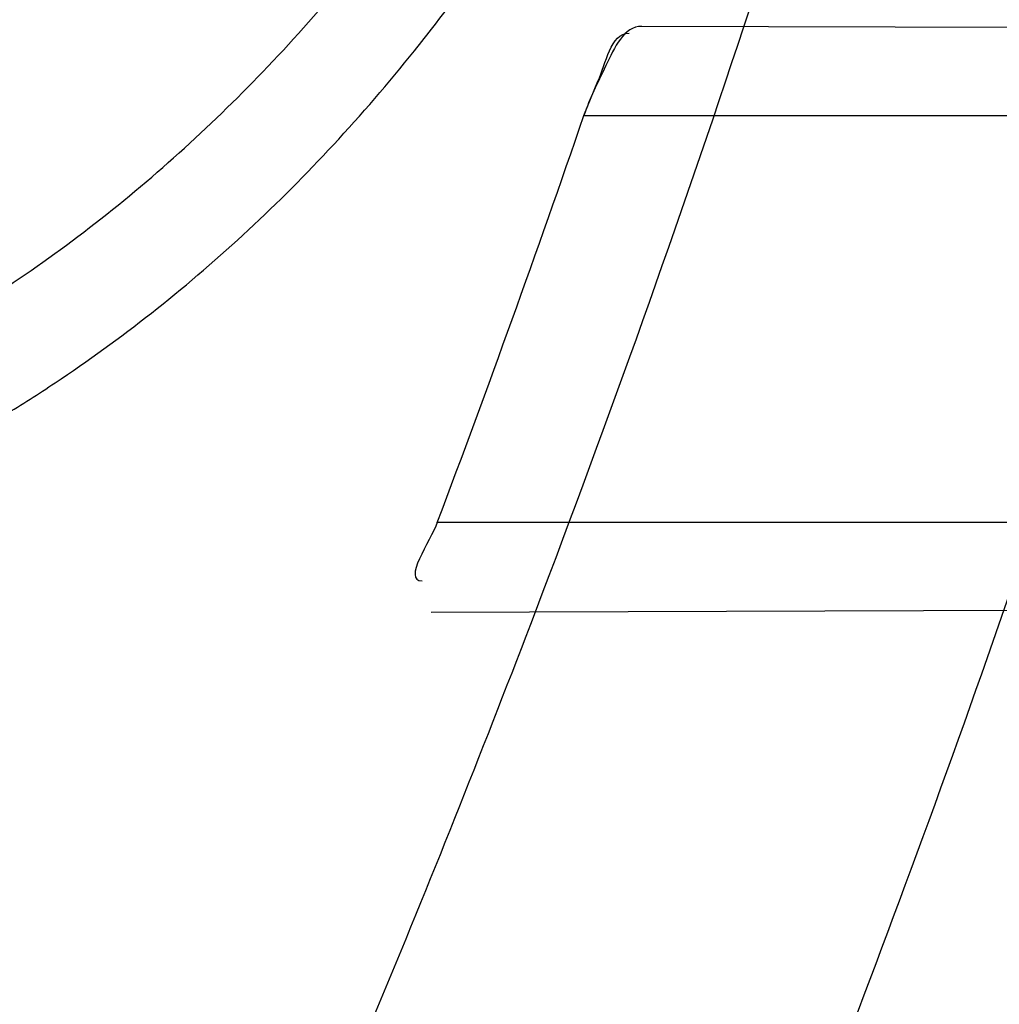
# Model space of a CAD drawing. Header units: millimetres. Extents: x 0 to 297, y 0 to 210.
# Tile 101 of 256: x 145.1874 to 145.2127, y 93.0585 to 93.0839. Entities that reach past the tile are written whole.
import ezdxf

# ---------------------------------------------------------------- set-up
doc = ezdxf.new("R2010")
doc.units = ezdxf.units.MM
doc.header["$LTSCALE"] = 16.335
doc.layers.get('0').update_dxf_attribs({"linetype": 'CONTINUOUS'})
for name, color, linetype in [('01_GLOBAL', 7, 'CONTINUOUS'), ('INTFCLR_1', 7, 'CONTINUOUS'), ('INTFCLR_144815', 7, 'CONTINUOUS')]:
    doc.layers.add(name, color=color, linetype=linetype)

msp = doc.modelspace()

# ---------------------------------------------------------------- linework, layer by layer
at = {"color": 7, "linetype": 'Continuous'}
msp.add_circle((145.8748034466, 92.1344639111), 2.66, dxfattribs=at)
at = {"color": 9, "linetype": 'Continuous'}
msp.add_arc((145.8748034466, 92.1344639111), 2.6259090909, 92.9674534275, 177.0325465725, dxfattribs=at)
at = {"layer": '01_GLOBAL', "color": 7, "linetype": 'Continuous'}
msp.add_circle((145.8748034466, 92.1344639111), 2.695, dxfattribs=at)
at = {"layer": 'INTFCLR_1', "color": 9, "linetype": 'Continuous'}
for p, q in [((145.2281580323, 93.0836231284), (145.2034862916, 93.0837092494)), ((145.2019941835, 93.0814096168), (145.2274598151, 93.0814096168)), ((145.2239463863, 93.07090961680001), (145.1982122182, 93.07090961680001)), ((145.1980574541, 93.068591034), (145.2231564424, 93.06867864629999))]:
    msp.add_line(p, q, dxfattribs=at)
at = {"layer": 'INTFCLR_1', "color": 7, "linetype": 'Continuous'}
msp.add_line((145.2019941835, 93.0814096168), (145.2023549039, 93.0822956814), dxfattribs=at)
at = {"layer": 'INTFCLR_1', "color": 6, "linetype": 'Continuous'}
for centre, radius, start, end in [((144.8596077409, 93.1986596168), 0.4224162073, 270, 90.00000002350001), ((144.8596077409, 93.1986596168), 0.4014439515, 270, 90.00000002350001), ((144.8596077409, 93.1986596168), 0.3650864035, 339.1304001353, 341.6462381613), ((144.8596159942, 93.1987987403), 0.3619434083, 339.3082522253, 341.0750088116)]:
    msp.add_arc(centre, radius, start, end, dxfattribs=at)
at = {"layer": 'INTFCLR_1', "color": 9, "linetype": 'Continuous'}
for start, end in [(341.6462381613, 344.91416282), (335.7561731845, 339.1304001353)]:
    msp.add_arc((144.8596077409, 93.1986596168), 0.3650864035, start, end, dxfattribs=at)
for points, knots in [([(145.235167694, 93.06803805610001), (145.2359987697, 93.0702994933), (145.2376274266, 93.07486591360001), (145.2407305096, 93.0841265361), (145.2457654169, 93.10074899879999), (145.2504341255, 93.12025903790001), (145.2535169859, 93.1376959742), (145.2548129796, 93.1465996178), (145.2554818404, 93.15174935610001), (145.2570256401, 93.1646779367), (145.2586297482, 93.1867687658), (145.2583725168, 93.2128320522), (145.2571603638, 93.229722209), (145.2563978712, 93.2375211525), (145.2558364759, 93.24270819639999), (145.2541019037, 93.2567080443), (145.2501634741, 93.279125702), (145.2444881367, 93.3010123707), (145.2404287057, 93.31400265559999), (145.2389019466, 93.3186491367), (145.2365792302, 93.32549362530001), (145.2313391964, 93.3398030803), (145.2222901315, 93.3608048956), (145.211984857, 93.38064637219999), (145.2048007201, 93.3928589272), (145.2014430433, 93.39829523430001), (145.1992124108, 93.401838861), (145.1931796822, 93.4111586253), (145.1830706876, 93.4254621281), (145.1690288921, 93.44287479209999), (145.1571354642, 93.4559268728), (145.1488272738, 93.46426968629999), (145.1442335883, 93.4686868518), (145.1378598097, 93.47464399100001), (145.1289384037, 93.4824441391), (145.1192814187, 93.4900126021), (145.1131582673, 93.4943666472), (145.1101748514, 93.49636902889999), (145.1077179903, 93.4979464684), (145.1055301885, 93.4992630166), (145.1036031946, 93.50027403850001), (145.1025200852, 93.5007770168), (145.1016575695, 93.50108464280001), (145.1010609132, 93.5012239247), (145.1005598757, 93.50114822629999), (145.1004622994, 93.50067669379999), (145.1007027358, 93.5001554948), (145.1011202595, 93.49943321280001), (145.1017948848, 93.49852402), (145.1026939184, 93.4974154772), (145.1038249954, 93.4961153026), (145.1051758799, 93.49462279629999), (145.106740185, 93.4929397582), (145.1092045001, 93.4903307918), (145.1127127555, 93.4866635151), (145.1192604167, 93.47979277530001), (145.126411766, 93.4720844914), (145.1329263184, 93.4647171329), (145.1369531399, 93.4600323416), (145.143428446, 93.4523417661), (145.1533417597, 93.43987882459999), (145.1663378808, 93.4217466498), (145.175744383, 93.40694421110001), (145.1819029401, 93.3964078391), (145.1860815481, 93.3889972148), (145.1932904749, 93.3754706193), (145.2029180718, 93.35504416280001), (145.209559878, 93.3380139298), (145.212649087, 93.3291841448)], [0, 0, 0, 0, 0.0103790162, 0.0208837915, 0.0420711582, 0.08518389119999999, 0.1071959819, 0.1183353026, 0.1239410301, 0.1295663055, 0.1744258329, 0.2192337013, 0.2417180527, 0.2473539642, 0.2529903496, 0.2641931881, 0.3081223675, 0.3509244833, 0.3614867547, 0.3667496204, 0.3719934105, 0.3926231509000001, 0.4323812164, 0.470412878, 0.488854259, 0.4934078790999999, 0.4979383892, 0.5068921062, 0.5412323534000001, 0.5733304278, 0.6031976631, 0.6172528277, 0.6240454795, 0.630650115, 0.6548352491, 0.6750685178, 0.6834752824, 0.6871962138, 0.6905460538, 0.6960524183, 0.6981915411, 0.6999110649, 0.7012078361, 0.7020914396, 0.7026255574, 0.7031007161, 0.7038824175, 0.7050749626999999, 0.7066970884, 0.7087489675, 0.7112252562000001, 0.7141187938, 0.7174211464, 0.7211233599, 0.729578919, 0.7392839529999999, 0.762009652, 0.7748693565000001, 0.7816473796, 0.7886214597, 0.8181786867, 0.8502212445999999, 0.8846823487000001, 0.8936821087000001, 0.9027944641, 0.9213301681, 0.9597016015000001, 1, 1, 1, 1]), ([(145.1053256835, 93.4996596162), (145.1058354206, 93.4996595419), (145.1084302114, 93.49863302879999), (145.1114097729, 93.4968905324), (145.114679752, 93.49483322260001), (145.1177098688, 93.4928362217), (145.1239326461, 93.4884975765), (145.1337472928, 93.4809600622), (145.1428234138, 93.4731893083), (145.1493077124, 93.4672553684), (145.1539781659, 93.46285851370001), (145.1624222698, 93.4545580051), (145.1745124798, 93.4415729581), (145.1887911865, 93.4242473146), (145.1990766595, 93.4100090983), (145.2052148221, 93.400731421), (145.2074832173, 93.39720574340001), (145.2108964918, 93.3917990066), (145.2181971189, 93.3796576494), (145.2286731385, 93.3599279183), (145.2378781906, 93.33903206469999), (145.2432089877, 93.32479281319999), (145.2455710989, 93.31798419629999), (145.247123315, 93.31336339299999), (145.2512489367, 93.30044977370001), (145.2570185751, 93.2786891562), (145.2610247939, 93.2563880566), (145.262788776, 93.2424626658), (145.2633595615, 93.2373043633), (145.2641347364, 93.22954935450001), (145.2653671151, 93.21275432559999), (145.2656287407, 93.1868333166), (145.2639975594, 93.16486546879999), (145.2624282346, 93.15201095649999), (145.2617481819, 93.1468896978), (145.2604303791, 93.1380345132), (145.2572949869, 93.120689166), (145.2525471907, 93.10128539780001), (145.2474296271, 93.08475977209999), (145.2442749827, 93.0755508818), (145.2426192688, 93.07100993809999), (145.2417743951, 93.0687611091)], [0, 0, 0, 0, 0.0031306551, 0.0166311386, 0.0214593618, 0.0268204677, 0.03892666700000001, 0.0680356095, 0.1027865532, 0.1122690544, 0.1220182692, 0.1421808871, 0.1849821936, 0.2309157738, 0.2799873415, 0.2927705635, 0.2992370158, 0.3057352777, 0.3320402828, 0.3862318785, 0.4428084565, 0.4721382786, 0.4795908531, 0.487069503, 0.5020757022, 0.562848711, 0.6251729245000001, 0.641061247, 0.6490543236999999, 0.6570463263, 0.6889269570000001, 0.7524525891, 0.8160592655, 0.8240370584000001, 0.8319876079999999, 0.8477879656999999, 0.8790177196, 0.9402188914, 0.9703170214, 0.9852457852, 1, 1, 1, 1]), ([(145.212649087, 93.3291841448), (145.2158606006, 93.32000478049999), (145.2216925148, 93.3011419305), (145.227244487, 93.2768964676), (145.2299856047, 93.2607035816), (145.2310878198, 93.25306455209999), (145.2317778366, 93.2479244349), (145.2334659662, 93.23376490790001), (145.2350886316, 93.2104154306), (145.2348602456, 93.1869830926), (145.2340091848, 93.1726576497), (145.2336200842, 93.16742997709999), (145.2329629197, 93.1596496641), (145.2311506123, 93.1430826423), (145.226931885, 93.1181043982), (145.2217743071, 93.0973620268), (145.21827327, 93.08545778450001), (145.2168531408, 93.08078963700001), (145.2142959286, 93.0727821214), (145.2088936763, 93.057325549), (145.2002622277, 93.03625645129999), (145.191382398, 93.0181651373), (145.1856550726, 93.0076054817), (145.1835773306, 93.0038810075), (145.1804900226, 92.9984473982), (145.1738400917, 92.9872483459), (145.1632874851, 92.971132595), (145.150351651, 92.9535411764), (145.1410235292, 92.94206533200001), (145.1356460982, 92.935766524), (145.133618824, 92.9334156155), (145.1301975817, 92.9295053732), (145.1238773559, 92.9224693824), (145.116999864, 92.9151404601), (145.1107938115, 92.9086516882), (145.1070749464, 92.9047482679), (145.1041227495, 92.9015610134), (145.102218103, 92.89935461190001), (145.1011689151, 92.89795985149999), (145.1007337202, 92.8972197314), (145.1004699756, 92.8966887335), (145.1005812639, 92.8959977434), (145.1020539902, 92.8962982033), (145.1036740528, 92.8970747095), (145.1066075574, 92.8986606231), (145.1094057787, 92.90044308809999), (145.1117034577, 92.9019742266), (145.1131778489, 92.902988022), (145.1156556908, 92.9047222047), (145.1196186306, 92.9076236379), (145.1251563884, 92.91192845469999), (145.1334349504, 92.9187409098), (145.1408444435, 92.92538609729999), (145.1473278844, 92.9316038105), (145.1519747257, 92.9361897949), (145.1603493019, 92.94482450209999), (145.1722854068, 92.9582894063), (145.1863008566, 92.9761921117), (145.1963364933, 92.9908581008), (145.2023017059, 93.0003963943), (145.2045040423, 93.0040202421), (145.2078179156, 93.0095804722), (145.2148947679, 93.0220651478), (145.2249952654, 93.0423300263), (145.2319439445, 93.0592659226), (145.2351676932, 93.0680380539)], [0, 0, 0, 0, 0.0419354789, 0.08505031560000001, 0.1071497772, 0.1127379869, 0.1183317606, 0.1295131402, 0.1742263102, 0.2191466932, 0.230445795, 0.2361065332, 0.241751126, 0.2641147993, 0.3079545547, 0.3508736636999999, 0.3561840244, 0.3614616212, 0.3719139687, 0.3924297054, 0.4320526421, 0.4700131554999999, 0.4792642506, 0.483852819, 0.4884035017, 0.5062126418, 0.5400088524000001, 0.5714206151, 0.6003317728, 0.6037560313, 0.6071340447, 0.6137178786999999, 0.6261602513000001, 0.6479155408, 0.6570536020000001, 0.6648783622, 0.6711643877, 0.6757843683, 0.6774462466, 0.6786751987, 0.6794900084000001, 0.6799813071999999, 0.6813020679, 0.6842478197, 0.6888651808, 0.6950795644, 0.6987591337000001, 0.70073729, 0.7027989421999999, 0.7117993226, 0.7219139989, 0.7330405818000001, 0.7580265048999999, 0.7648041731, 0.7717766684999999, 0.7861782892, 0.816667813, 0.8493175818, 0.8841610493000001, 0.8932352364, 0.8978283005, 0.9024468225, 0.9211469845, 0.9596997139, 1, 1, 1, 1]), ([(145.1053256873, 92.89765960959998), (145.1051880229, 92.89765962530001), (145.1048509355, 92.897726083), (145.1048682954, 92.89833203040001), (145.1052289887, 92.89895544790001), (145.1058526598, 92.8998820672), (145.1068032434, 92.9010353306), (145.1086356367, 92.9031125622), (145.110803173, 92.9053838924), (145.113215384, 92.90786955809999), (145.1159839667, 92.9106973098), (145.1217014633, 92.91652117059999), (145.1287122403, 92.92380461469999), (145.1351564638, 92.9308006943), (145.1386445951, 92.9346890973), (145.1407113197, 92.9370268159), (145.1461908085, 92.9432875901), (145.1556953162, 92.95469486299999), (145.1688811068, 92.972191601), (145.1796415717, 92.9882287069), (145.1864241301, 92.99937733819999), (145.1895721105, 93.0047852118), (145.1916900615, 93.00849100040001), (145.1975256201, 93.0189931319), (145.2065751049, 93.0369888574), (145.2153782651, 93.057964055), (145.2208882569, 93.0733543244), (145.2234958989, 93.0813260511), (145.2249438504, 93.0859728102), (145.2285119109, 93.09781736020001), (145.2337695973, 93.1184588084), (145.2380725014, 93.143329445), (145.2399207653, 93.159825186), (145.2405908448, 93.1675708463), (145.2409875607, 93.1727748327), (145.241855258, 93.1870348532), (145.2420882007, 93.2103641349), (145.2404334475, 93.2336088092), (145.2387124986, 93.2477021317), (145.238008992, 93.2528187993), (145.2368850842, 93.26042393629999), (145.2340893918, 93.2765480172), (145.2284266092, 93.3006887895), (145.222482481, 93.3194563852), (145.2192099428, 93.32858819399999)], [0, 0, 0, 0, 0.0008731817, 0.001718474, 0.0032338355, 0.0055641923, 0.008732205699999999, 0.0127298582, 0.0231213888, 0.0286463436, 0.0346993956, 0.04822263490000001, 0.0804125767, 0.0988155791, 0.1085508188, 0.1135449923, 0.1186070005, 0.1613231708, 0.2076862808, 0.2575123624, 0.2837454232, 0.2904461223, 0.2972015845, 0.3108183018, 0.3666504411, 0.4248609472, 0.4549769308, 0.4703146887, 0.4780576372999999, 0.4858477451, 0.5487776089, 0.6130123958, 0.6457680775, 0.6540347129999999, 0.6623246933, 0.6788711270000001, 0.74464742, 0.8101273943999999, 0.8265053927, 0.8346996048, 0.8428861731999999, 0.8752668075, 0.9384714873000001, 1, 1, 1, 1]), ([(145.1234130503, 93.06846188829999), (145.1246906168, 93.0684395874), (145.127239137, 93.06839742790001), (145.1322939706, 93.06832454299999), (145.1385306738, 93.0682604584), (145.1447091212, 93.0682661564), (145.1489821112, 93.06833951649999), (145.1513939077, 93.0684069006), (145.1549202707, 93.0685346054), (145.1600670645, 93.0688360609), (145.1656722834, 93.0694776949), (145.1694585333, 93.070143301), (145.1715577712, 93.07058897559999), (145.174592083, 93.0713117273), (145.1789776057, 93.0726672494), (145.1831210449, 93.0745792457), (145.1857066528, 93.0760806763), (145.1873880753, 93.0771468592), (145.1902341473, 93.07918818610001), (145.1932263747, 93.0819183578), (145.1955867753, 93.08459193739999), (145.1968904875, 93.08622823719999), (145.1988249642, 93.0888272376), (145.2014875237, 93.09307254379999), (145.2039802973, 93.09814812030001), (145.2057662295, 93.10245202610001), (145.2074274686, 93.10694797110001), (145.2084931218, 93.11040167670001), (145.209127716, 93.11273613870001)], [0, 0, 0, 0, 0.0354707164, 0.0707566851, 0.1403369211, 0.2086101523, 0.2422620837, 0.2589694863, 0.2755870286, 0.3402183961, 0.4020447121, 0.4320711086, 0.4469021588, 0.461611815, 0.5186591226, 0.5740110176, 0.587810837, 0.6016461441, 0.6292660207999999, 0.6849553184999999, 0.7135897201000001, 0.7282126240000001, 0.7430221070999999, 0.8035181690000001, 0.8669700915, 0.8997737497, 0.9328434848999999, 1, 1, 1, 1]), ([(145.1233763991, 93.0663641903), (145.1246859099, 93.0663258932), (145.1272983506, 93.06625230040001), (145.1324807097, 93.0661189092), (145.1388757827, 93.06598354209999), (145.1452121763, 93.0659250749), (145.149595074, 93.0659589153), (145.1520689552, 93.06600581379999), (145.1556853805, 93.06610519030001), (145.1609630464, 93.0663729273), (145.1667113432, 93.0669962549), (145.1705929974, 93.0676630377), (145.1727442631, 93.06811340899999), (145.1758531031, 93.0688485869), (145.1803470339, 93.070238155), (145.1845861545, 93.07221662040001), (145.1872266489, 93.0737765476), (145.1889460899, 93.0748851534), (145.191856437, 93.0770157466), (145.1949089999, 93.0798674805), (145.1973099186, 93.0826601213), (145.198636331, 93.0843719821), (145.2006070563, 93.08709686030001), (145.2033141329, 93.0915502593), (145.2058390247, 93.0968683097), (145.20764533, 93.1013808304), (145.2093251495, 93.1061003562), (145.2103990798, 93.10972374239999), (145.211037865, 93.1121724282)], [0, 0, 0, 0, 0.0352840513, 0.0703885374, 0.1396222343, 0.2075595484, 0.24104394, 0.2576664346, 0.2741994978, 0.3384817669, 0.3999443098, 0.4297839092, 0.4445208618, 0.4591331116, 0.5158220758, 0.5708773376, 0.584618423, 0.5984078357, 0.62596322, 0.6816730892, 0.7104014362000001, 0.7250935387, 0.7399872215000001, 0.8009607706, 0.865102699, 0.8983215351, 0.931842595, 1, 1, 1, 1]), ([(145.2417743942, 93.06876110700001), (145.2384946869, 93.0600313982), (145.2314239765, 93.0431758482), (145.2211560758, 93.0230253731), (145.2139644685, 93.01061371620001), (145.2105957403, 93.00508387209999), (145.2083561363, 93.0014784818), (145.2022867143, 92.99198354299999), (145.1920758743, 92.97738489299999), (145.1778239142, 92.9595722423), (145.1656903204, 92.9461771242), (145.1571787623, 92.9375867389), (145.152454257, 92.9330221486), (145.1458582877, 92.9268290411), (145.1383224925, 92.92021131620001), (145.1299078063, 92.91342792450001), (145.1242775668, 92.90913892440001), (145.1202493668, 92.9062472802), (145.1177315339, 92.9045188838), (145.1162319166, 92.903506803), (145.1129973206, 92.9013965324), (145.1096283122, 92.8992880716), (145.106516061, 92.89792072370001), (145.1056598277, 92.8976595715), (145.1053256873, 92.89765960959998)], [0, 0, 0, 0, 0.1254333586, 0.2455838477, 0.3039242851, 0.3183395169, 0.3326778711, 0.3610127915, 0.4699119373, 0.572102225, 0.6676664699, 0.7128530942, 0.7347412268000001, 0.7560248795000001, 0.8345501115, 0.8695520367, 0.9013904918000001, 0.9297392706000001, 0.9362356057, 0.9424699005, 0.9540693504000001, 0.9882335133, 0.9955056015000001, 1, 1, 1, 1])]:
    msp.add_open_spline(points, degree=3, knots=knots, dxfattribs=at)
at = {"layer": 'INTFCLR_1', "color": 6, "linetype": 'Continuous'}
for points, knots in [([(145.1350652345, 93.4996596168), (145.1342109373, 93.4996596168), (145.1357546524, 93.496718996), (145.1370803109, 93.4950968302), (145.1392467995, 93.49225027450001), (145.1419201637, 93.4890306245), (145.145337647, 93.4849215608), (145.149332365, 93.4801497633), (145.1536170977, 93.4749597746), (145.1578478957, 93.4697443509), (145.1617862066, 93.46477665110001), (145.1654017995, 93.46011427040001), (145.1686896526, 93.45577766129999), (145.1716611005, 93.4517737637), (145.1743369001, 93.4480934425), (145.176743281, 93.4447208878), (145.1789048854, 93.4416366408), (145.1808385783, 93.4388324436), (145.1825660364, 93.4362898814), (145.1841084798, 93.43398792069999), (145.185490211, 93.43189981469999), (145.1867189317, 93.4300221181), (145.1878098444, 93.42833769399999), (145.1887779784, 93.42682907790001), (145.1896459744, 93.4254651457), (145.1906214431, 93.4239206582), (145.191753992, 93.4221107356), (145.1928766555, 93.42029359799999), (145.1938510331, 93.4187005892), (145.1946912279, 93.4173162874), (145.1956155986, 93.415780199), (145.1966371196, 93.4140663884), (145.1977643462, 93.41215452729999), (145.1990081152, 93.4100186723), (145.2003754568, 93.4076384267), (145.201880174, 93.4049787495), (145.2035347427, 93.4020034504), (145.2053542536, 93.39866660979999), (145.2073580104, 93.3949100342), (145.2095596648, 93.3906775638), (145.2119715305, 93.3859042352), (145.214608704, 93.3805105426), (145.2174929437, 93.37438539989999), (145.220642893, 93.36739491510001), (145.2240752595, 93.35936816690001), (145.227802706, 93.35009965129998), (145.2318351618, 93.3392957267), (145.2361179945, 93.3267082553), (145.2403681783, 93.3126841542), (145.2442872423, 93.297814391), (145.2476657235, 93.2827730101), (145.2504753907, 93.2676905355), (145.2527156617, 93.25262667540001), (145.2543982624, 93.2375790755), (145.2555287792, 93.22258324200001), (145.256117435, 93.20762456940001), (145.2561708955, 93.1927266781), (145.2556951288, 93.17787585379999), (145.2546936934, 93.16307401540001), (145.2531693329, 93.1483330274), (145.2511191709, 93.1336232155), (145.2485428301, 93.1189642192), (145.2454275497, 93.1043242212), (145.2417708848, 93.0897217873), (145.2376203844, 93.07535951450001), (145.2332204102, 93.06193527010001), (145.2288852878, 93.0500177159), (145.2248596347, 93.0398394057), (145.2211587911, 93.03109336), (145.2177663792, 93.0235207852), (145.2146668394, 93.01692434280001), (145.2118379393, 93.01114230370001), (145.2092594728, 93.0060543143), (145.2069119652, 93.0015625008), (145.2047820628, 92.99759337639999), (145.2028538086, 92.9940827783), (145.2011073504, 92.9909675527), (145.1995253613, 92.98819559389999), (145.1980916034, 92.985722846), (145.1967959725, 92.9835200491), (145.1956290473, 92.9815607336), (145.1945782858, 92.97981554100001), (145.1936278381, 92.9782521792), (145.1927650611, 92.97684539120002), (145.1919665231, 92.9755535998), (145.1911689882, 92.97427311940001), (145.1903111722, 92.9729060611), (145.1893416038, 92.97137374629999), (145.1882509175, 92.9696663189), (145.1870226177, 92.9677633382), (145.1856376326, 92.96564257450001), (145.1840803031, 92.96328767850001), (145.1823329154, 92.9606826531), (145.1803729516, 92.95780619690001), (145.1781781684, 92.9546380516), (145.1757236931, 92.9511600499), (145.1729902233, 92.94736262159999), (145.1699514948, 92.94322961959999), (145.1665806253, 92.9387466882), (145.1628687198, 92.93392583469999), (145.1588145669, 92.9287817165), (145.1544498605, 92.9233761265), (145.149996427, 92.9179675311), (145.1458273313, 92.912982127), (145.1422457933, 92.9086810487), (145.1394492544, 92.9053205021), (145.1371773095, 92.9023512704), (145.1358081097, 92.9006787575), (145.134193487, 92.8976596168), (145.1350652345, 92.8976596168)], [0, 0, 0, 0, 0.0038604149, 0.007501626, 0.0124785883, 0.0188917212, 0.0268498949, 0.0364677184, 0.0470694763, 0.05724446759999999, 0.0668187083, 0.0757144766, 0.08390537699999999, 0.0914099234, 0.09824517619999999, 0.1044667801, 0.1101313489, 0.1152642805, 0.1198589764, 0.1240215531, 0.1277856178, 0.1311734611, 0.1341617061, 0.1368541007, 0.1392736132, 0.1414672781, 0.1451087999, 0.148921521, 0.1511192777, 0.1535471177, 0.1562389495, 0.1592204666, 0.1625628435, 0.1662680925, 0.1703891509, 0.1749670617, 0.1800766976, 0.185772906, 0.1921414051, 0.1993155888, 0.2073311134, 0.2163077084, 0.2264451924, 0.2379233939, 0.2509534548, 0.2658909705, 0.2830621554, 0.3030578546, 0.3259639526, 0.3492662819, 0.3725305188, 0.395610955, 0.4185782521, 0.4413347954, 0.4640172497, 0.4865192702, 0.5089682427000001, 0.5313242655, 0.5536477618, 0.5759939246, 0.5982772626, 0.6207472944, 0.6432362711, 0.6658996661, 0.6887559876, 0.7107777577, 0.7297237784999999, 0.7460531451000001, 0.7602331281, 0.7726347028, 0.7835467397, 0.7931663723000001, 0.8017211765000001, 0.8093215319, 0.8160683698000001, 0.8220757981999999, 0.8274205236, 0.83220661, 0.8364980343, 0.8403367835, 0.8437547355, 0.8468031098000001, 0.8495420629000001, 0.8520223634, 0.8542604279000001, 0.8564046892, 0.8588391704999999, 0.8615533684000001, 0.8645986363, 0.8679945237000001, 0.8717882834, 0.8760445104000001, 0.8807522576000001, 0.8859628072, 0.8917731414, 0.8981681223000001, 0.9051985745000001, 0.9129160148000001, 0.9213486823, 0.930543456, 0.9404096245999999, 0.9509435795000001, 0.9619432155, 0.9720502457, 0.9803711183, 0.9870628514, 0.9922716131, 0.9960607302, 1, 1, 1, 1]), ([(145.1350652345, 92.8976596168), (145.1360387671, 92.8976596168), (145.1377271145, 92.8987973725), (145.1403228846, 92.9003600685), (145.1432989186, 92.90252257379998), (145.1469787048, 92.9053401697), (145.1513602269, 92.908937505), (145.156189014, 92.9131306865), (145.1610884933, 92.9176135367), (145.16571304, 92.9220446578), (145.1699506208, 92.9262668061), (145.1738079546, 92.93025140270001), (145.1773032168, 92.9339784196), (145.1804624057, 92.93744342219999), (145.1833068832, 92.9406452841), (145.1858602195, 92.9435862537), (145.1881553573, 92.9462860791), (145.1902110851, 92.9487505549), (145.1920499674, 92.95099242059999), (145.1936917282, 92.95302517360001), (145.195161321, 92.95487020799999), (145.1964960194, 92.95656687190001), (145.197810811, 92.9582571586), (145.1992115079, 92.9600798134), (145.2006985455, 92.9620412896), (145.2021699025, 92.9640097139), (145.203615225, 92.9659689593), (145.2051191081, 92.96803560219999), (145.2067839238, 92.9703578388), (145.2086446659, 92.97299707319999), (145.2107239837, 92.976003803), (145.2130437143, 92.9794328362), (145.2156231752, 92.9833409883), (145.2184823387, 92.9877982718), (145.2216518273, 92.99290263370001), (145.2251614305, 92.9987667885), (145.229038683, 93.00552838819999), (145.2333125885, 93.0133695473), (145.2380078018, 93.0225036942), (145.2431555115, 93.03325044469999), (145.2486552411, 93.04576276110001), (145.2541538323, 93.05964751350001), (145.2592951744, 93.0742866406), (145.2638614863, 93.0891255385), (145.2678132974, 93.10401926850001), (145.2711637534, 93.1189518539), (145.2739112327, 93.1338443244), (145.2760779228, 93.14873712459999), (145.2776685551, 93.1635668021), (145.2786982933, 93.17835697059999), (145.2791763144, 93.1930929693), (145.2791102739, 93.20777733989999), (145.2785051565, 93.2224188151), (145.2773642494, 93.2370081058), (145.2756872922, 93.2515514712), (145.2734729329, 93.2660467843), (145.2707211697, 93.28047186), (145.2674209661, 93.2948590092), (145.2635667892, 93.3091902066), (145.259139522, 93.3234820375), (145.254151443, 93.33766185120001), (145.2488018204, 93.351194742), (145.2434345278, 93.3634522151), (145.238408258, 93.3740016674), (145.2338248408, 93.38297495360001), (145.2296571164, 93.3906774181), (145.2258775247, 93.3973229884), (145.2224553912, 93.4030908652), (145.2193628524, 93.40811759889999), (145.216567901, 93.41251817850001), (145.2140471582, 93.4163762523), (145.2117761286, 93.4197682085), (145.209737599, 93.422748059), (145.2079066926, 93.42537326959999), (145.20627007, 93.4276809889), (145.2048016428, 93.4297213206), (145.203482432, 93.43153041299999), (145.202221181, 93.4332394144), (145.2009100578, 93.4349957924), (145.1994654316, 93.43690657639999), (145.1979774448, 93.438847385), (145.1964846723, 93.44076776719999), (145.1949729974, 93.4426876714), (145.1933137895, 93.4447656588), (145.1914604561, 93.4470505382), (145.1893845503, 93.4495659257), (145.1870661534, 93.45232249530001), (145.1844777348, 93.45533473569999), (145.1815962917, 93.45861035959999), (145.1783918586, 93.4621590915), (145.174841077, 93.46597939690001), (145.1709238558, 93.47006182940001), (145.1666153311, 93.47439075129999), (145.1619164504, 93.47892812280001), (145.1569054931, 93.4835493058), (145.1519289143, 93.48790146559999), (145.1473729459, 93.4916672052), (145.1435388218, 93.4946187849), (145.1404516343, 93.4968744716), (145.1377826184, 93.49848721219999), (145.1360568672, 93.4996596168), (145.1350652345, 93.4996596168)], [0, 0, 0, 0, 0.0042187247, 0.0081401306, 0.0133978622, 0.0200459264, 0.0282638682, 0.0379443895, 0.0477615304, 0.05703690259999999, 0.0656973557, 0.0736821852, 0.0810680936, 0.0878383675, 0.0940009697, 0.0996271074, 0.1047154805, 0.1093563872, 0.1135342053, 0.1172803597, 0.1206792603, 0.1237557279, 0.1266349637, 0.1299589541, 0.1337168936, 0.1373013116, 0.1406085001, 0.1442672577, 0.148377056, 0.1529904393, 0.1582606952, 0.164218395, 0.1709303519, 0.1785521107, 0.1871652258, 0.1969659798, 0.2081658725, 0.2209392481, 0.2356613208, 0.2526660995, 0.2725685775, 0.2948769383, 0.3173640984, 0.3397873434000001, 0.3621386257, 0.3841211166, 0.4060891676, 0.4277469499, 0.4493218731, 0.470705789, 0.4919793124, 0.5131981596, 0.5343255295, 0.5554668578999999, 0.5765984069, 0.5977513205, 0.6189954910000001, 0.6402209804, 0.6617015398, 0.6832900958, 0.7050415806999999, 0.7268239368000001, 0.7463339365, 0.7630160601, 0.7774553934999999, 0.7899931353, 0.8009638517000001, 0.8105830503, 0.8190545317, 0.8265380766, 0.8331730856, 0.8390248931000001, 0.8442268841, 0.8488182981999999, 0.8528943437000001, 0.8564866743, 0.8597116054, 0.8625968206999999, 0.8656908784, 0.8692094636, 0.8729771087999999, 0.8762884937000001, 0.879749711, 0.8835661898, 0.8878115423, 0.8924986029, 0.8976989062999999, 0.9034198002, 0.9097088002, 0.9166034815, 0.9241390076, 0.9323094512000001, 0.9411199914, 0.9506041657, 0.9606137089, 0.9706541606, 0.9792553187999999, 0.9862062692, 0.9916647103, 0.9957028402, 1, 1, 1, 1])]:
    msp.add_open_spline(points, degree=3, knots=knots, dxfattribs=at)
at = {"layer": 'INTFCLR_1', "color": 7, "linetype": 'Continuous'}
msp.add_open_spline([(145.2034862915, 93.0837092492), (145.2030287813, 93.0837136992), (145.2025237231, 93.0825861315), (145.2021458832, 93.0818528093), (145.2019941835, 93.0814096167)], degree=3, knots=[0, 0, 0, 0, 0.4941119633, 1, 1, 1, 1], dxfattribs=at)
msp.add_open_spline([(145.2023549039, 93.0822956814), (145.2025697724, 93.08273798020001), (145.2026698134, 93.0835325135), (145.2031615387, 93.08353079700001)], degree=3, dxfattribs=at)
at = {"layer": 'INTFCLR_1', "color": 6, "linetype": 'Continuous'}
msp.add_open_spline([(145.1982122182, 93.07090961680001), (145.1980283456, 93.0704228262), (145.197301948, 93.0693962), (145.1978223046, 93.0693980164)], degree=3, dxfattribs=at)
at = {"layer": 'INTFCLR_144815', "color": 6, "linetype": 'Continuous'}
for radius in [0.4466793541, 0.4256665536]:
    msp.add_circle((144.8596077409, 93.1986596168), radius, dxfattribs=at)
for radius, start, end in [(0.6157754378, 313.9937911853, 154.5150993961), (0.5947754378, 312.9543589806, 154.5144414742), (0.5751005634, 282.2440355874, 71.2863570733), (0.4537777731, 308.490992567, 51.50900743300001), (0.4747905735, 316.9838592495, 43.0161407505), (0.4480128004, 313.9992414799, 46.00075850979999)]:
    msp.add_arc((144.8596077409, 93.1986596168), radius, start, end, dxfattribs=at)
at = {"layer": 'INTFCLR_144815', "color": 9, "linetype": 'Continuous'}
for centre, radius, start, end in [((144.8596077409, 93.1986596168), 0.5712784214, 292.4997540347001, 54.0964566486), ((144.8596102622, 93.19866079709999), 0.5153523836, 292.4997540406, 54.09645665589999), ((144.8596257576, 93.1986639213), 0.5066391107, 311.2505121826, 48.7494878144), ((144.859607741, 93.1986596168), 0.4617768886, 314.0862202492, 45.9137797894), ((144.8596077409, 93.1986596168), 0.450734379, 313.8592910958, 46.1407088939), ((144.8596077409, 93.1986596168), 0.4477854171, 314.0319604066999, 45.9680396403)]:
    msp.add_arc(centre, radius, start, end, dxfattribs=at)
at = {"layer": 'INTFCLR_144815', "color": 6, "linetype": 'Continuous'}
for points, knots in [([(145.1715348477, 92.8871597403), (145.1712150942, 92.887165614), (145.1712119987, 92.888398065), (145.1717859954, 92.8890887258), (145.1723169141, 92.8900495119), (145.1728921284, 92.8909093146), (145.1735763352, 92.8919125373), (145.1743814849, 92.8930382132), (145.17530592, 92.89429876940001), (145.1763525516, 92.89569628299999), (145.1775225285, 92.8972363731), (145.1788179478, 92.8989246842), (145.1802417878, 92.90076905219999), (145.1817966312, 92.902777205), (145.1834827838, 92.9049546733), (145.1852973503, 92.907303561), (145.1872357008, 92.90982438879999), (145.189295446, 92.9125211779), (145.1914790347, 92.9154049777), (145.1937896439, 92.9184888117), (145.1962240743, 92.9217782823), (145.1987743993, 92.92527328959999), (145.2014309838, 92.9289717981), (145.2041860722, 92.9328747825), (145.2070298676, 92.9369806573), (145.2099514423, 92.9412863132), (145.2129388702, 92.94578706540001), (145.215979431, 92.95047669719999), (145.2190598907, 92.95534762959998), (145.2221667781, 92.9603911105), (145.2252866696, 92.9655974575), (145.2284064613, 92.9709563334), (145.2315136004, 92.9764570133), (145.2345962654, 92.98208862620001), (145.2376434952, 92.98784036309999), (145.2406452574, 92.99370162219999), (145.2435925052, 92.99966217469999), (145.2464771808, 93.005712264), (145.2492921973, 93.01184268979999), (145.2520314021, 93.01804486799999), (145.2546894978, 93.0243108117), (145.2572619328, 93.0306330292), (145.2597453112, 93.03700571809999), (145.2621317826, 93.0434101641), (145.2644188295, 93.0498389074), (145.2666074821, 93.05629353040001), (145.2687002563, 93.0627819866), (145.2706975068, 93.0693065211), (145.2725965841, 93.0758590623), (145.2743963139, 93.08243582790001), (145.2760946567, 93.0890285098), (145.2776905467, 93.0956308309), (145.2791843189, 93.1022416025), (145.2805765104, 93.10886063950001), (145.2818676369, 93.1154879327), (145.2830580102, 93.12212274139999), (145.2841477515, 93.12876325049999), (145.2851369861, 93.1354072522), (145.2860260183, 93.1420534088), (145.2868152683, 93.14870134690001), (145.2875051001, 93.1553505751), (145.2880958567, 93.16200073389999), (145.2885878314, 93.1686513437), (145.2889813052, 93.17530234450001), (145.289276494, 93.18195348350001), (145.2894735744, 93.1886048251), (145.2895726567, 93.1952561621), (145.2895738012, 93.20190757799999), (145.2894770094, 93.20855889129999), (145.2892822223, 93.2152102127), (145.2889893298, 93.2218613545), (145.2885981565, 93.228512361), (145.2881084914, 93.23516293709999), (145.2875200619, 93.2418129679), (145.2868325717, 93.24846205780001), (145.2860456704, 93.2551099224), (145.2851589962, 93.26175603), (145.2841721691, 93.2683997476), (145.2830848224, 93.2750402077), (145.2818965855, 93.2816764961), (145.2806070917, 93.2883076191), (145.2792161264, 93.2949318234), (145.2777236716, 93.3015466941), (145.27612979, 93.30814986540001), (145.2744344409, 93.314739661), (145.2726374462, 93.3213150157), (145.2707388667, 93.3278740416), (145.2687392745, 93.3344133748), (145.2666397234, 93.34092869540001), (145.2644415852, 93.34741542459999), (145.2621464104, 93.3538691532), (145.2597562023, 93.3602849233), (145.2572735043, 93.3666571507), (145.2547014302, 93.37297970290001), (145.2520437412, 93.3792458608), (145.2493049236, 93.3854482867), (145.2464902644, 93.3915790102), (145.2436059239, 93.39762942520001), (145.240658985, 93.4035903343), (145.2376574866, 93.4094520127), (145.2346104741, 93.4152042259), (145.231527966, 93.4208363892), (145.2284209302, 93.42633767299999), (145.2253011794, 93.4316972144), (145.2221812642, 93.4369042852), (145.2190742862, 93.44194854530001), (145.2159936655, 93.44682031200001), (145.2129528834, 93.4515108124), (145.209965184, 93.45601244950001), (145.207043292, 93.4603189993), (145.2041991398, 93.4644257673), (145.2014436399, 93.4683296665), (145.1987864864, 93.47202925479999), (145.1962360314, 93.47552468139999), (145.1937992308, 93.47881756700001), (145.1914816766, 93.48191080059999), (145.1892876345, 93.484808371), (145.1872201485, 93.487515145), (145.1852811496, 93.49003667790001), (145.1834716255, 93.49237897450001), (145.1817917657, 93.4945483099), (145.1802410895, 93.4965510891), (145.1788186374, 93.4983936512), (145.1775230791, 93.5000821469), (145.1763528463, 93.5016225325), (145.1753062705, 93.5030200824), (145.1743814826, 93.5042807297), (145.1735770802, 93.50540657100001), (145.1728902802, 93.5064096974), (145.1723225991, 93.507270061), (145.1718630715, 93.5080606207), (145.171402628, 93.5088026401), (145.1710534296, 93.51015065), (145.1715348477, 93.5101594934)], [0, 0, 0, 0, 0.0014103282, 0.0032894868, 0.0045784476, 0.006109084, 0.0078878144, 0.009921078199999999, 0.0122159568, 0.0147800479, 0.0176210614, 0.0207450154, 0.0241645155, 0.0278962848, 0.0319450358, 0.0363094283, 0.0409856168, 0.0459681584, 0.0512740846, 0.0569372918, 0.0629614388, 0.06932079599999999, 0.0760170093, 0.0830428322, 0.09038864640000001, 0.09804223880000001, 0.1059886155, 0.1142106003, 0.1226891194, 0.1314036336, 0.1403327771, 0.1494548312, 0.1587482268, 0.1681920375, 0.1777662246, 0.1874518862, 0.1972313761, 0.2070885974, 0.2170088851, 0.2269790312, 0.2369874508, 0.247023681, 0.2570780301, 0.2671479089, 0.2771627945, 0.2871678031, 0.297203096, 0.3072268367, 0.3172573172, 0.3272873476, 0.3372951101, 0.3472786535, 0.3572404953, 0.3671820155, 0.3771057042, 0.38701475, 0.3969071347, 0.4067804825, 0.4166362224, 0.4264761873, 0.4363022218, 0.4461151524, 0.4559173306, 0.4657100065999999, 0.4754958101, 0.4852761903, 0.4950537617, 0.5048299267, 0.514607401, 0.5243876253, 0.5341732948, 0.5439658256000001, 0.5537677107, 0.5635801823, 0.5734055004, 0.5832449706, 0.5931003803, 0.6029729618, 0.6128636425, 0.6227732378, 0.6327028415, 0.6426530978, 0.6526214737, 0.6626060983, 0.6726078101, 0.6826271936, 0.6926651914, 0.7027189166, 0.7127821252, 0.7228511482, 0.7329216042, 0.7429877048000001, 0.7530428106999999, 0.7630790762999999, 0.7730874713, 0.7830577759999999, 0.7929782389, 0.8028356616, 0.8126154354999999, 0.8223014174, 0.8318761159, 0.8413205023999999, 0.8506146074, 0.8597374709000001, 0.8686675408, 0.8773831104, 0.8858627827, 0.8940860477, 0.9020337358, 0.9096886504, 0.9170358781, 0.9240630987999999, 0.9307608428, 0.9371226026, 0.9431446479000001, 0.9488258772, 0.9541674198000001, 0.9591725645, 0.9638462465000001, 0.9681947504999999, 0.9722253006, 0.9759458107, 0.979364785, 0.9824904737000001, 0.9853313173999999, 0.9878955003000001, 0.9901906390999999, 0.9922241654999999, 0.994002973, 0.9955336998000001, 0.9968227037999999, 0.9978766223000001, 1, 1, 1, 1]), ([(145.1816919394, 93.4996596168), (145.1813689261, 93.4996596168), (145.181354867, 93.4984164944), (145.1818990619, 93.4977049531), (145.1824036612, 93.4967241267), (145.1829511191, 93.4958450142), (145.1836029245, 93.49481997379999), (145.1843702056, 93.4936699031), (145.1852510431, 93.4923828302), (145.1862478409, 93.4909569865), (145.1873615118, 93.4893868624), (145.1885933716, 93.48766759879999), (145.1899443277, 93.4857938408), (145.1914151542, 93.48376000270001), (145.1930061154, 93.48156053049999), (145.1947171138, 93.47918971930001), (145.1965473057, 93.47664219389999), (145.1984952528, 93.47391268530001), (145.2005585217, 93.47099658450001), (145.2027337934, 93.46788981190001), (145.2050166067, 93.46458923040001), (145.207401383, 93.4610926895), (145.2098813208, 93.4573992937), (145.2124484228, 93.45350951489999), (145.2150935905, 93.44942523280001), (145.2178067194, 93.44514979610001), (145.2205768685, 93.4406879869), (145.2233924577, 93.436045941), (145.2262415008, 93.43123100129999), (145.2291118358, 93.4262515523), (145.2319913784, 93.42111677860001), (145.2348683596, 93.4158364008), (145.2377314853, 93.4104204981), (145.2405700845, 93.4048793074), (145.2433742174, 93.39922304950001), (145.2461347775, 93.3934617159), (145.2488435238, 93.3876049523), (145.2514930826, 93.381661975), (145.2540769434, 93.37564147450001), (145.2565894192, 93.3695515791), (145.2590255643, 93.3633999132), (145.2613812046, 93.35719337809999), (145.2636527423, 93.3509384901), (145.2658372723, 93.34464092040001), (145.2679322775, 93.3383061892), (145.2699358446, 93.3319388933), (145.2718463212, 93.32554360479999), (145.2736625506, 93.3191239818), (145.275383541, 93.3126837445), (145.2770086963, 93.30622572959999), (145.2785375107, 93.29975290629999), (145.2799697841, 93.29326740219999), (145.281305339, 93.2867715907), (145.282544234, 93.2802670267), (145.2836865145, 93.2737555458), (145.2847323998, 93.2672381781), (145.285682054, 93.2607163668), (145.2865357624, 93.2541907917), (145.2872937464, 93.2476625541), (145.2879563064, 93.24113198), (145.2885236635, 93.2345999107), (145.2889960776, 93.22806647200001), (145.2893737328, 93.22153232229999), (145.2896568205, 93.2149974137), (145.2898454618, 93.208462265), (145.2899397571, 93.20192674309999), (145.2899397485, 93.1953913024), (145.2898454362, 93.18885579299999), (145.2896567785, 93.1823206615), (145.2893736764, 93.175785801), (145.2889960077, 93.1692516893), (145.2885235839, 93.1627183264), (145.2879562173, 93.1561863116), (145.2872936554, 93.1496558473), (145.2865356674, 93.1431276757), (145.2856819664, 93.136602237), (145.2847323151, 93.130080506), (145.283686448, 93.1235632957), (145.2825441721, 93.1170518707), (145.2813053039, 93.1105474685), (145.2799697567, 93.1040517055), (145.2785375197, 93.0975663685), (145.277008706, 93.091093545), (145.2753835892, 93.0846356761), (145.2736625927, 93.0781954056), (145.2718464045, 93.07177591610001), (145.2699359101, 93.0653805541), (145.2679323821, 93.0590133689), (145.2658373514, 93.05267854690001), (145.2636528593, 93.0463810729), (145.2613812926, 93.04012609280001), (145.2590256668, 93.03391958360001), (145.2565895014, 93.0277678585), (145.2540770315, 93.0216779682), (145.2514931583, 93.01565743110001), (145.2488435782, 93.00971440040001), (145.2461348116, 93.0038575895), (145.2433742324, 92.99809621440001), (145.2405700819, 92.9924399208), (145.2377314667, 92.9868986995), (145.2348683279, 92.98148277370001), (145.2319913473, 92.9762023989), (145.2291118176, 92.97106764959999), (145.2262415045, 92.9660882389), (145.2233924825, 92.9612733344), (145.220576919, 92.95663132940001), (145.2178068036, 92.95216957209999), (145.2150937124, 92.9478941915), (145.2124485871, 92.9438099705), (145.2098815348, 92.9399202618), (145.2074016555, 92.9362269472), (145.2050169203, 92.9327304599), (145.2027341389, 92.9294299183), (145.2005588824, 92.9263231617), (145.1984956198, 92.92340706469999), (145.1965476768, 92.9206775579), (145.1947174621, 92.918129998), (145.1930064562, 92.91575917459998), (145.1914154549, 92.9135596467), (145.1899446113, 92.91152578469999), (145.1885936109, 92.9096519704), (145.1873617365, 92.9079326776), (145.1862480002, 92.9063625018), (145.1852512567, 92.9049366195), (145.1843701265, 92.90364951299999), (145.1836036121, 92.902499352), (145.1829493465, 92.90147443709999), (145.1824091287, 92.9005947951), (145.1819724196, 92.8997882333), (145.1815362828, 92.8990246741), (145.1812048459, 92.8976596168), (145.1816919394, 92.8976596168)], [0, 0, 0, 0, 0.0014863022, 0.0034583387, 0.00480742, 0.0064070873, 0.008263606, 0.0103831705, 0.0127725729, 0.0154385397, 0.018388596, 0.0216299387, 0.0251705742, 0.0290176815, 0.0331791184, 0.0376612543, 0.0424708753, 0.0476126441, 0.053091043, 0.05890788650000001, 0.0650637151, 0.071556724, 0.0783824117, 0.08553378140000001, 0.09300120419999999, 0.1007725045, 0.1088330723, 0.1171662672, 0.125753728, 0.1345758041, 0.1436120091, 0.1528416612, 0.1622443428, 0.1717998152, 0.1814887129, 0.1912927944, 0.2011949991, 0.2111795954, 0.2212322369, 0.2313400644, 0.2414915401, 0.251676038, 0.2618853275, 0.272110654, 0.2823462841, 0.2925853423, 0.3028240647, 0.3130572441, 0.3232827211, 0.3334966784, 0.3436983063, 0.353884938, 0.364056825, 0.3742120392, 0.3843517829, 0.3944749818, 0.4045834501, 0.4146764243, 0.4247563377, 0.4348229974, 0.4448791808, 0.4549248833, 0.4649631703, 0.4749943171, 0.4850215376, 0.4950452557, 0.505068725, 0.5150924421, 0.5251196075, 0.5351507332, 0.5451888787, 0.5552345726, 0.5652905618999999, 0.5753571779, 0.5854368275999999, 0.5955298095, 0.6056379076, 0.615761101, 0.6259004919, 0.6360558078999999, 0.6462271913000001, 0.6564139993, 0.6666151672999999, 0.6768294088, 0.6870543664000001, 0.6972879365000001, 0.7075261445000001, 0.7177656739, 0.7280008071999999, 0.7382265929, 0.7484354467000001, 0.7586203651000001, 0.7687717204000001, 0.7788795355, 0.7889322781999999, 0.7989169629, 0.8088192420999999, 0.8186233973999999, 0.8283123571, 0.8378678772, 0.8472706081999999, 0.8565002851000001, 0.8655364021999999, 0.8743584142, 0.8829458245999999, 0.8912789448, 0.8993394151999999, 0.9071106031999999, 0.9145779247, 0.9217291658, 0.9285546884, 0.9350475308, 0.9412033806, 0.9470201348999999, 0.9524985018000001, 0.9576403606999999, 0.9624499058, 0.9669322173, 0.9710936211, 0.9749409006, 0.978481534, 0.9817230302, 0.984673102, 0.9873392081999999, 0.9897286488, 0.9918483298, 0.9937048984, 0.9953046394, 0.9966537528, 0.9977587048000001, 1, 1, 1, 1]), ([(145.2619187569, 93.198659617), (145.2619187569, 93.19452705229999), (145.2617972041, 93.18625736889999), (145.2612501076, 93.1738549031), (145.2603370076, 93.16145215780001), (145.2590551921, 93.1490500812), (145.2574020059, 93.1366506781), (145.2553745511, 93.1242576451), (145.2529686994, 93.1118765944), (145.2501810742, 93.09951567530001), (145.2470107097, 93.0871860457), (145.2434550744, 93.07490437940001), (145.2395175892, 93.0626901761), (145.2352018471, 93.05056894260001), (145.2305195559, 93.03857297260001), (145.2254865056, 93.026740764), (145.2201294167, 93.0151203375), (145.2144851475, 93.00376778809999), (145.2086034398, 92.9927497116), (145.2025493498, 92.98213900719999), (145.1964022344, 92.9720136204), (145.1902548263, 92.96245285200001), (145.1842079, 92.9535296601), (145.1783638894, 92.94530411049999), (145.1728175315, 92.9378166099), (145.1676486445, 92.9310831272), (145.1629171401, 92.9250980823), (145.1586605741, 92.91983716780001), (145.1549015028, 92.9152592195), (145.1516394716, 92.9113214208), (145.1488735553, 92.9079678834), (145.1465811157, 92.9051666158), (145.1447678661, 92.9028433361), (145.1433636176, 92.901047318), (145.1424842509, 92.89954064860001), (145.1417601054, 92.8987053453), (145.1418564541, 92.8976596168), (145.1421340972, 92.8976596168)], [0, 0, 0, 0, 0.0373969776, 0.0748305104, 0.1123278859, 0.1499208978, 0.1876426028, 0.2255106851, 0.2635438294, 0.3017616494, 0.3401610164, 0.3787310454, 0.4174490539, 0.4562752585, 0.4951477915, 0.5339633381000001, 0.5726158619, 0.6109244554, 0.6486768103, 0.6856239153, 0.7214601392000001, 0.7558561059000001, 0.7884730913, 0.8189949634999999, 0.8471589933, 0.8727898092, 0.8958085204, 0.9161981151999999, 0.9340282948, 0.9494114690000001, 0.9624736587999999, 0.9733586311, 0.9821878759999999, 0.9890812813, 0.9941468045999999, 0.9974875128, 1, 1, 1, 1]), ([(145.1615550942, 92.8871597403), (145.1612445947, 92.8871653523), (145.1612273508, 92.8883633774), (145.1618093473, 92.88902974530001), (145.1623391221, 92.8899608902), (145.1629159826, 92.8907942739), (145.1636016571, 92.8917673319), (145.1644091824, 92.8928595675), (145.165336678, 92.8940832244), (145.1663871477, 92.895440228), (145.1675618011, 92.8969361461), (145.1688622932, 92.8985758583), (145.170290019, 92.9003649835), (145.1718464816, 92.90230967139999), (145.1735329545, 92.9044164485), (145.1753505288, 92.9066922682), (145.177299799, 92.9091441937), (145.1793809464, 92.9117795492), (145.1815932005, 92.91460528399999), (145.1839344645, 92.9176275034), (145.1864007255, 92.9208506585), (145.1889860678, 92.92427744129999), (145.1916830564, 92.92790912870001), (145.1944830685, 92.9317458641), (145.1973763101, 92.9357865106), (145.200351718, 92.94002829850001), (145.2033970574, 92.94446670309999), (145.2064992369, 92.9490956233), (145.2096445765, 92.95390750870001), (145.2128191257, 92.9588935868), (145.2160089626, 92.9640441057), (145.2192004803, 92.9693486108), (145.2223806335, 92.9747962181), (145.225537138, 92.98037587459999), (145.2286586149, 92.9860765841), (145.2317346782, 92.9918875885), (145.2347559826, 92.9977985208), (145.2377142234, 93.00379950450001), (145.2406021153, 93.0098812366), (145.2434133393, 93.01603502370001), (145.2461424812, 93.0222528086), (145.2487849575, 93.0285271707), (145.2513369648, 93.03485138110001), (145.2537953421, 93.04121924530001), (145.2561575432, 93.04762518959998), (145.258421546, 93.0540641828), (145.2605857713, 93.06053167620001), (145.2626490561, 93.06702366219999), (145.2646105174, 93.07353639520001), (145.2664696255, 93.08006675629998), (145.2682260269, 93.0866117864), (145.269879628, 93.09316909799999), (145.2714304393, 93.099736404), (145.272878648, 93.1063119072), (145.2742244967, 93.1128938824), (145.2754683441, 93.1194810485), (145.2766105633, 93.1260721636), (145.2776515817, 93.132666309), (145.2785918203, 93.13926261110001), (145.2794317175, 93.14586047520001), (145.2801716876, 93.15245937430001), (145.280812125, 93.159058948), (145.2813533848, 93.1656588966), (145.2817957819, 93.1722590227), (145.2821395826, 93.17885920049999), (145.2823849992, 93.1854593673), (145.2825321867, 93.19205949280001), (145.2825648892, 93.1964597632), (145.2825648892, 93.1986596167)], [0, 0, 0, 0, 0.0027272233, 0.00637693, 0.0088871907, 0.0118720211, 0.0153444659, 0.0193180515, 0.02380733, 0.0288260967, 0.0343890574, 0.0405101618, 0.0472051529, 0.05449051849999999, 0.0623846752, 0.0709044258, 0.0800682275, 0.08989261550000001, 0.1003941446, 0.1115838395, 0.1234656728, 0.1360350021, 0.1492811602, 0.1631910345, 0.1777467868, 0.1929237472, 0.2086919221, 0.2250163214, 0.241858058, 0.2591751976, 0.2769240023, 0.2950599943, 0.3135389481, 0.3323178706, 0.3513557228, 0.3706138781, 0.3900565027, 0.40965088, 0.4293672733, 0.4491790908, 0.4690627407, 0.4889974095, 0.5089649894, 0.5289504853, 0.5489397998, 0.5689220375, 0.5888883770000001, 0.6088300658, 0.6287418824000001, 0.6486179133, 0.6684555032, 0.6882511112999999, 0.7080041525, 0.7277129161, 0.7473782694, 0.7670001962, 0.7865808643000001, 0.8061213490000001, 0.8256243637, 0.8450923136, 0.8645285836, 0.8839363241, 0.9033192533, 0.9226811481, 0.9420259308, 0.9613578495, 0.9806810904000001, 1, 1, 1, 1]), ([(145.1891690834, 92.9047879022), (145.1887851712, 92.9047946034), (145.1889546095, 92.9063099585), (145.1897315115, 92.9074508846), (145.1908843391, 92.9095999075), (145.1925602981, 92.9121332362), (145.1947341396, 92.9154009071), (145.1974252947, 92.9193185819), (145.2006308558, 92.9239734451), (145.2042332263, 92.9292366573), (145.2079731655, 92.9347820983), (145.2115725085, 92.94023253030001), (145.2148750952, 92.94533809), (145.2178706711, 92.9500745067), (145.220574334, 92.9544418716), (145.2230116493, 92.9584575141), (145.2251949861, 92.9621251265), (145.2271471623, 92.9654624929), (145.2288885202, 92.96848897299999), (145.2304549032, 92.97125332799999), (145.2319718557, 92.97396705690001), (145.2335082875, 92.97675649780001), (145.235040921, 92.97958443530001), (145.236458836, 92.9822408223), (145.2377089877, 92.98461664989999), (145.2388113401, 92.9867374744), (145.2397838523, 92.9886289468), (145.2406875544, 92.9904043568), (145.241596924, 92.99220974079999), (145.2425851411, 92.99419277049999), (145.2436776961, 92.99641190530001), (145.2448886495, 92.9989051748), (145.2462310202, 93.0017128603), (145.2477173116, 93.0048776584), (145.2493581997, 93.008442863), (145.251170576, 93.0124729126), (145.2531660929, 93.017031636), (145.2553605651, 93.0222009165), (145.2577752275, 93.02809295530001), (145.2604300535, 93.0348469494), (145.26333995, 93.04263079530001), (145.2665092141, 93.0516239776), (145.2699429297, 93.06209629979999), (145.27355238, 93.07413936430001), (145.2770962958, 93.08734809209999), (145.2803400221, 93.1011291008), (145.2831548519, 93.11499648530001), (145.285532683, 93.12890971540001), (145.2874745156, 93.1428484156), (145.288982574, 93.15681988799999), (145.2900557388, 93.170785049), (145.2906967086, 93.184736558), (145.290839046, 93.1940239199), (145.290839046, 93.1986596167)], [0, 0, 0, 0, 0.0036397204, 0.0085369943, 0.0157954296, 0.0255088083, 0.0378134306, 0.0528137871, 0.0706279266, 0.09136563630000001, 0.1132788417, 0.1340284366, 0.1532798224, 0.1709168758, 0.1871507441, 0.2019689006, 0.2154440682, 0.2276101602, 0.2386187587, 0.2485421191, 0.257728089, 0.268088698, 0.2787291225, 0.288218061, 0.2966314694, 0.3041773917, 0.3108751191, 0.3167920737, 0.3230614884, 0.3300369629, 0.337794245, 0.3465081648, 0.3563110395, 0.3672939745, 0.3796510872, 0.3935134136, 0.4091801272, 0.426821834, 0.4467452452, 0.4695381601, 0.4956096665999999, 0.5255127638, 0.5599184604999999, 0.6000687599, 0.6446728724, 0.6895337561, 0.7342496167, 0.7787833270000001, 0.8233104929, 0.8676315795, 0.9119694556, 0.9560574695, 1, 1, 1, 1]), ([(145.3115000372, 93.1986596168), (145.3115000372, 93.1940578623), (145.3113516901, 93.1848438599), (145.3106831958, 93.17102452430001), (145.3095662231, 93.1572039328), (145.3079983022, 93.14339218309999), (145.3059760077, 93.1295957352), (145.3034956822, 93.11582382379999), (145.3005540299, 93.10208957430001), (145.2971490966, 93.0884112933), (145.2932813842, 93.0748135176), (145.2889552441, 93.06132776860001), (145.2841806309, 93.0479939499), (145.2789753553, 93.0348614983), (145.2733674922, 93.0219903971), (145.2673981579, 93.00945161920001), (145.2611238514, 92.9973266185), (145.2546184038, 92.98570571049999), (145.2479729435, 92.97468395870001), (145.2412937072, 92.9643554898), (145.2346967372, 92.9548055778), (145.2282996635, 92.9461025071), (145.2222127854, 92.9382912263), (145.2165301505, 92.93138957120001), (145.2113244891, 92.9253902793), (145.2066450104, 92.9202629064), (145.2025199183, 92.9159680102), (145.1989594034, 92.9124424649), (145.1959636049, 92.9096674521), (145.1935201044, 92.90750180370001), (145.1913967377, 92.9059628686), (145.1900017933, 92.9047733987), (145.1891691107, 92.9047879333)], [0, 0, 0, 0, 0.0421285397, 0.08434683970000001, 0.1266414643, 0.1690446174, 0.2115817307, 0.2542734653, 0.2971305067, 0.3401457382, 0.3832945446, 0.4265305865, 0.4697791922, 0.5129300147, 0.5558322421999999, 0.5982870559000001, 0.6400420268, 0.6807938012, 0.7201892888, 0.7578469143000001, 0.7933806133, 0.8264335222, 0.8567170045, 0.8840287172, 0.9082689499, 0.9294277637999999, 0.9475672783, 0.9627965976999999, 0.9752495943, 0.9850650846, 0.9923757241, 1, 1, 1, 1])]:
    msp.add_open_spline(points, degree=3, knots=knots, dxfattribs=at)
at = {"layer": 'INTFCLR_144815', "color": 9, "linetype": 'Continuous'}
for points, knots in [([(145.3105583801, 93.18142676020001), (145.3102266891, 93.17226618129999), (145.3089817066, 93.15316205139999), (145.3059719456, 93.12926880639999), (145.3032094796, 93.11337715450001), (145.3018037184, 93.10612373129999), (145.3008361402, 93.1013291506), (145.298087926, 93.0884736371), (145.292924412, 93.0680753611), (145.2859889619, 93.0461135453), (145.2806323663, 93.0313367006), (145.2774807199, 93.02316528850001), (145.2727840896, 93.0114544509), (145.266998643, 92.9982655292), (145.2608277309, 92.9855009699), (145.2573125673, 92.9785443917), (145.2522180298, 92.9687405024), (145.2446186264, 92.9550288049), (145.234434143, 92.93823115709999), (145.2261929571, 92.9255919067), (145.221041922, 92.91801338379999), (145.2188238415, 92.91479293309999), (145.2174343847, 92.9127849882), (145.2140400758, 92.90791077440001), (145.2092021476, 92.90106430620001), (145.2047293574, 92.8947039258), (145.2024599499, 92.8912149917), (145.2014687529, 92.88963049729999), (145.2006206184, 92.88808651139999), (145.2000487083, 92.8868721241), (145.1999928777, 92.88609646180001), (145.2001506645, 92.8859588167)], [0, 0, 0, 0, 0.0858001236, 0.1790833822, 0.2252548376, 0.2367557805, 0.2482389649, 0.2710367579, 0.3598009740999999, 0.445061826, 0.4864888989, 0.5069045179, 0.5270361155, 0.6045890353, 0.6416374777, 0.6597341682, 0.6775421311, 0.7450519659, 0.8064210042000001, 0.8613741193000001, 0.8862623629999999, 0.8921897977, 0.8979757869, 0.909117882, 0.9477859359, 0.9764348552, 0.98192108, 0.9867019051, 0.9940016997, 0.9980401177, 1, 1, 1, 1]), ([(145.2107030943, 92.89048799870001), (145.2105460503, 92.89061619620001), (145.210609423, 92.8913896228), (145.2112143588, 92.8925640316), (145.2120932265, 92.89408152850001), (145.2131216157, 92.89563336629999), (145.215475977, 92.8990618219), (145.2201030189, 92.90530996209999), (145.2251020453, 92.9120410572), (145.2286099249, 92.91683654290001), (145.2300456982, 92.918812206), (145.232337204, 92.9219805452), (145.2376564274, 92.9294353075), (145.2461654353, 92.941872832), (145.2566822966, 92.95841266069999), (145.2645343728, 92.9719270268), (145.2697982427, 92.9815922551), (145.273427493, 92.9884457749), (145.279796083, 93.0010172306), (145.2857722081, 93.01401973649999), (145.2906249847, 93.025570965), (145.2938789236, 93.03362525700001), (145.2994075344, 93.04818615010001), (145.3065683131, 93.06983540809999), (145.3119041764, 93.08996330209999), (145.3147436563, 93.1026489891), (145.3157429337, 93.10737829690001), (145.3171943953, 93.1145313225), (145.3200463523, 93.1302008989), (145.3228738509, 93.15163872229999), (145.3241332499, 93.1683311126), (145.3244933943, 93.1752173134)], [0, 0, 0, 0, 0.0019511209, 0.0060578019, 0.0135221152, 0.0184240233, 0.0240553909, 0.0535050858, 0.0932797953, 0.1047395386, 0.110689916, 0.1167852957, 0.1423727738, 0.1988288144, 0.2618001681, 0.3309746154, 0.3492045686, 0.3677228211, 0.4056116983, 0.4848284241, 0.5053718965, 0.5261970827, 0.5684309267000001, 0.6552565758, 0.7455309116, 0.7687000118, 0.7803679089, 0.7920523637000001, 0.8389465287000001, 0.9336333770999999, 1, 1, 1, 1])]:
    msp.add_open_spline(points, degree=3, knots=knots, dxfattribs=at)

doc.saveas('drawing.dxf')
